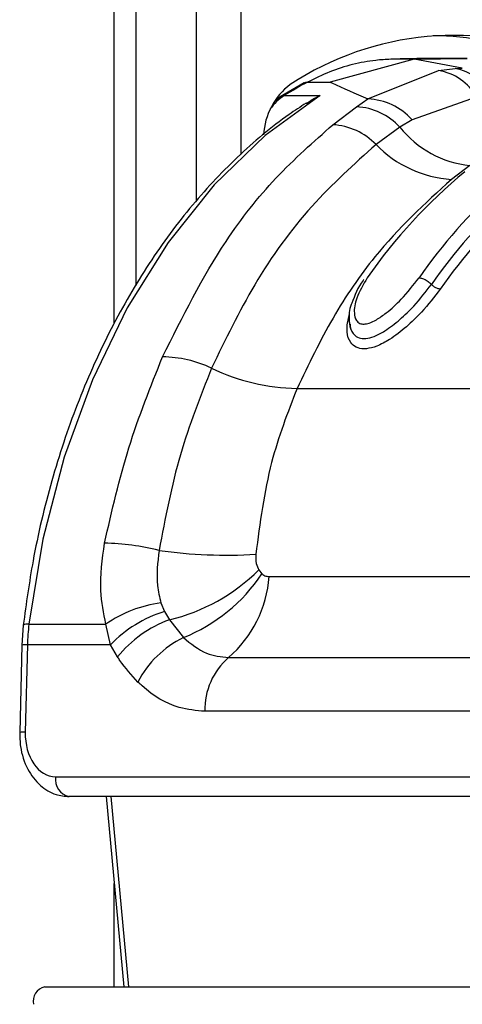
# Model space of a CAD drawing. Header units: millimetres. Extents: x 20 to 22981, y 40 to 19992.
# Tile 30 of 120: x 6844 to 6872, y 5854 to 5916. Entities that reach past the tile are written whole.
import ezdxf

# ---------------------------------------------------------------- set-up
doc = ezdxf.new("R2010")
doc.units = ezdxf.units.MM
doc.header["$LTSCALE"] = 2

msp = doc.modelspace()

# ---------------------------------------------------------------- linework, layer by layer
at = {"color": 8, "linetype": 'Continuous', "lineweight": 25}
for p, q in [((6850.441, 5896.681), (6850.441, 6410.022)), ((6855.603, 5904.384), (6855.603, 6410.022)), ((6858.394, 6410.022), (6858.394, 5907.326)), ((6850.229, 5866.981), (6851.331, 5855.022)), ((6850.441, 5855.022), (6850.441, 5861.525))]:
    msp.add_line(p, q, dxfattribs=at)
at = {"color": 7, "linetype": 'Continuous', "lineweight": 25}
for p, q in [((6851.824, 5899.093), (6851.824, 6410.022)), ((6869.298, 5913.313), (6864.012, 5911.88)), ((6869.298, 5913.313), (6867.823, 5913.313)), ((6872.328, 5912.76), (6869.298, 5913.313)), ((6869.299, 5913.313), (6872.635, 5913.367)), ((6872.635, 5913.367), (6871.159, 5913.367)), ((6870.825, 5912.599), (6871.873, 5912.734)), ((6871.873, 5912.734), (6872.328, 5912.76)), ((6866.389, 5910.819), (6870.825, 5912.599)), ((6862.386, 5911.831), (6860.873, 5910.96)), ((6862.598, 5911.88), (6864.012, 5911.88)), ((6860.873, 5910.96), (6860.527, 5910.675)), ((6861.116, 5911.026), (6863.378, 5911.026)), ((6865.677, 5910.323), (6866.389, 5910.819)), ((6873.208, 5910.932), (6869.169, 5909.515)), ((6864.189, 5909.2), (6865.677, 5910.323)), ((6868.405, 5909.041), (6866.904, 5907.955)), ((6869.169, 5909.515), (6868.405, 5909.041)), ((6872.804, 5906.629), (6871.641, 5905.765)), ((6861.935, 5892.624), (6901.179, 5892.624)), ((6859.532, 5881.221), (6859.721, 5880.986)), ((6860.178, 5880.806), (6886.451, 5880.806)), ((6853.376, 5879.156), (6853.598, 5878.611)), ((6853.598, 5878.611), (6853.904, 5878.085)), ((6853.904, 5878.085), (6854.786, 5876.976)), ((6844.716, 5877.756), (6844.626, 5876.498)), ((6845.071, 5877.813), (6849.91, 5877.813)), ((6850.198, 5876.51), (6849.91, 5877.813)), ((6844.626, 5876.498), (6844.491, 5871.011)), ((6844.978, 5876.51), (6844.842, 5871.023)), ((6850.198, 5876.51), (6844.978, 5876.51)), ((6850.648, 5875.754), (6850.198, 5876.51)), ((6857.625, 5875.726), (6883.897, 5875.726)), ((6882.406, 5872.339), (6856.133, 5872.339)), ((6846.753, 5868.223), (6881.737, 5868.223)), ((6882.585, 5866.981), (6847.601, 5866.981)), ((6849.937, 5866.981), (6851.04, 5855.022)), ((6846.064, 5855.022), (6884.53, 5855.022))]:
    msp.add_line(p, q, dxfattribs=at)
at = {"color": 7, "linetype": 'Continuous', "lineweight": 25, "flags": 128}
msp.add_lwpolyline([(6863.378, 5911.026), (6859.93, 5908.521), (6856.727, 5905.432), (6853.819, 5901.806), (6851.25, 5897.699), (6849.061, 5893.174), (6847.284, 5888.301), (6845.947, 5883.154), (6845.071, 5877.813)], dxfattribs=at)
at = {"color": 8, "linetype": 'Continuous', "lineweight": 25, "flags": 128}
msp.add_lwpolyline([(6860.873, 5910.96), (6860.983, 5911.008), (6861.116, 5911.026)], dxfattribs=at)
at = {"color": 7, "linetype": 'Continuous', "lineweight": 25}
for centre, radius, start, end in [((6871.839, 5895.964), 18.851, 67.23194, 123.22598), ((6870.395, 5896.178), 18.612, 69.08672, 89.70085), ((6871.336, 5909.747), 3.035, 24.85162, 79.80812), ((6870.357, 5909.393), 3.241, 28.35426, 81.69249), ((6864.06, 5908.355), 4.232, 127.06177, 177.22163), ((6875.33, 5888.068), 27.002, 118.13236, 121.76343), ((6866.249, 5906.904), 3.917, 41.80249, 87.94974), ((6865.479, 5906.358), 3.97, 42.51915, 87.13643), ((6863.932, 5905.055), 4.153, 44.29094, 86.44727), ((6873.536, 5913.181), 6.593, 218.8981, 263.62077), ((6872.108, 5912.993), 7.243, 224.07408, 266.3069), ((6893.543, 5880.709), 33.097, 129.51616, 145.24375), ((6897.364, 5880.238), 33.832, 132.07525, 145.1373), ((6897.802, 5880.059), 33.418, 132.29749, 145.1289), ((6898.078, 5879.961), 33.075, 132.29749, 145.1289), ((6853.386, 5887.176), 7.434, 64.75074, 89.31105), ((6862.169, 5905.582), 12.96, 244.34222, 268.96327), ((6849.476, 5867.09), 15.82, 76.18612, 88.72539), ((6857.529, 5912.479), 30.33, 261.89544, 273.42968), ((6851.064, 5889.801), 12.056, 283.62281, 314.62019), ((6850.875, 5886.83), 10.602, 291.64718, 326.54821), ((6852.831, 5881.316), 7.365, 310.61133, 356.02438), ((6854.455, 5871.224), 8.006, 97.75085, 124.5984), ((6855.964, 5870.978), 7.991, 107.21963, 136.18404), ((6856.405, 5871.152), 7.37, 109.83991, 141.3621), ((6859.001, 5876.166), 14.027, 173.2554, 178.59307), ((6857.562, 5871.288), 6.329, 116.01592, 152.84543), ((6860.517, 5872.429), 4.385, 131.26995, 181.18657), ((6847.823, 5868.043), 1.085, 170.4644, 258.18964), ((6846.263, 5854.12), 0.924, 102.4802, 192.11428)]:
    msp.add_arc(centre, radius, start, end, dxfattribs=at)
at = {"color": 8, "linetype": 'Continuous', "lineweight": 25}
for centre, radius, start, end in [((6862.766, 5908.449), 3.06, 122.64283, 145.34754), ((6844.971, 5877.3), 0.523, 79.04079, 119.23812), ((6844.876, 5874.395), 2.118, 87.23264, 96.76027), ((6844.74, 5868.906), 2.12, 87.23506, 96.75594)]:
    msp.add_arc(centre, radius, start, end, dxfattribs=at)
at = {"color": 7, "linetype": 'Continuous', "lineweight": 25}
msp.add_ellipse((6846.822, 5871.023), major_axis=(0.138, 2.798), ratio=0.706247, start_param=1.605618, end_param=3.176414, dxfattribs=at)
for points, knots in [([(6867.823, 5913.313), (6867.51, 5913.296), (6866.707, 5913.252), (6865.423, 5913.006), (6863.984, 5912.562), (6863.059, 5912.107), (6862.598, 5911.88)], [0, 0, 0, 0, 0.175309, 0.450826, 0.726123, 1, 1, 1, 1]), ([(6871.159, 5913.367), (6870.878, 5913.367), (6870.316, 5913.365), (6869.473, 5913.355), (6868.642, 5913.338), (6868.092, 5913.321), (6867.823, 5913.313)], [0, 0, 0, 0, 0.252701, 0.505403, 0.758105, 1, 1, 1, 1]), ([(6862.377, 5911.826), (6862.377, 5911.826), (6862.433, 5911.878), (6862.516, 5911.879), (6862.598, 5911.88)], [0, 0, 0, 0, 0.007461, 1, 1, 1, 1]), ([(6864.012, 5911.88), (6864.049, 5911.862), (6864.777, 5911.515), (6865.604, 5911.158), (6866.389, 5910.819)], [0, 0, 0, 0, 0.0503496, 1, 1, 1, 1]), ([(6862.517, 5910.526), (6862.789, 5910.713), (6863.066, 5910.903), (6863.373, 5911.024), (6863.378, 5911.026)], [0, 0, 0, 0, 0.981589, 1, 1, 1, 1]), ([(6862.503, 5910.551), (6862.144, 5910.319), (6860.639, 5909.344), (6858.135, 5907.22), (6855.125, 5904.007), (6852.417, 5900.295), (6850.045, 5896.161), (6848.042, 5891.657), (6846.445, 5886.85), (6845.33, 5882.187), (6844.903, 5879.106), (6844.716, 5877.756)], [0, 0, 0, 0, 0.038526, 0.161568, 0.284864, 0.408418, 0.532131, 0.655925, 0.779745, 0.903563, 1, 1, 1, 1]), ([(6853.476, 5894.61), (6854.73, 5897.123), (6856.798, 5901.264), (6860.559, 5906), (6862.972, 5908.126), (6864.189, 5909.2)], [0, 0, 0, 0, 0.433271, 0.71391, 1, 1, 1, 1]), ([(6866.904, 5907.955), (6865.526, 5906.723), (6862.729, 5904.223), (6859.236, 5899.425), (6857.423, 5895.686), (6856.557, 5893.9)], [0, 0, 0, 0, 0.336899, 0.683337, 1, 1, 1, 1]), ([(6871.641, 5905.765), (6869.98, 5904.243), (6867.254, 5901.745), (6864.097, 5897.114), (6862.66, 5894.13), (6861.935, 5892.624)], [0, 0, 0, 0, 0.435994, 0.71534, 1, 1, 1, 1]), ([(6865.27, 5896.67), (6865.27, 5896.669), (6865.236, 5896.427), (6865.399, 5896.12), (6865.712, 5895.817), (6866.022, 5895.752), (6866.372, 5895.769), (6866.813, 5895.884), (6867.563, 5896.285), (6868.421, 5896.954), (6869.457, 5897.957), (6870.034, 5898.709), (6870.385, 5899.165)], [0, 0, 0, 0, 0.000519, 0.129707, 0.209179, 0.285095, 0.304151, 0.383249, 0.480452, 0.624025, 0.771669, 1, 1, 1, 1]), ([(6866.131, 5899.483), (6866.115, 5899.462), (6865.766, 5898.997), (6865.568, 5898.475), (6865.38, 5897.976)], [0, 0, 0, 0, 0.044781, 1, 1, 1, 1]), ([(6866.351, 5899.577), (6866.095, 5899.149), (6865.638, 5898.385), (6865.485, 5897.46), (6865.611, 5896.932), (6865.849, 5896.704), (6866.138, 5896.651), (6866.502, 5896.73), (6866.985, 5896.967), (6867.685, 5897.462), (6868.662, 5898.361), (6869.252, 5899.123), (6869.604, 5899.577)], [0, 0, 0, 0, 0.181496, 0.323762, 0.408831, 0.462283, 0.504169, 0.545965, 0.600528, 0.677267, 0.807828, 1, 1, 1, 1]), ([(6869.604, 5899.577), (6869.674, 5899.569), (6869.814, 5899.554), (6870.059, 5899.44), (6870.256, 5899.3), (6870.35, 5899.202), (6870.385, 5899.165)], [0, 0, 0, 0, 0.279636, 0.559272, 0.838908, 1, 1, 1, 1]), ([(6870.942, 5898.872), (6870.568, 5898.384), (6869.948, 5897.576), (6868.823, 5896.485), (6867.86, 5895.736), (6866.984, 5895.27), (6866.448, 5895.132), (6866.009, 5895.11), (6865.628, 5895.191), (6865.228, 5895.541), (6864.994, 5896.249), (6865.146, 5896.936), (6865.235, 5897.336)], [0, 0, 0, 0, 0.180877, 0.299274, 0.418536, 0.504076, 0.577303, 0.595203, 0.666075, 0.737401, 0.846797, 1, 1, 1, 1]), ([(6865.38, 5897.976), (6865.367, 5897.95), (6865.187, 5897.591), (6865.202, 5896.998), (6865.24, 5896.365), (6865.42, 5896.156), (6865.428, 5896.146)], [0, 0, 0, 0, 0.042034, 0.589548, 0.981502, 1, 1, 1, 1]), ([(6849.828, 5882.906), (6850.294, 5884.933), (6851.235, 5889.032), (6852.724, 5892.737), (6853.476, 5894.61)], [0, 0, 0, 0, 0.494604, 1, 1, 1, 1]), ([(6856.557, 5893.9), (6855.851, 5892.12), (6854.42, 5888.513), (6853.646, 5884.49), (6853.254, 5882.452)], [0, 0, 0, 0, 0.493294, 1, 1, 1, 1]), ([(6861.935, 5892.624), (6861.346, 5891.106), (6860.079, 5887.842), (6859.6, 5884.169), (6859.344, 5882.203)], [0, 0, 0, 0, 0.4651, 1, 1, 1, 1]), ([(6849.91, 5877.813), (6849.769, 5878.509), (6849.441, 5880.139), (6849.687, 5881.898), (6849.828, 5882.906)], [0, 0, 0, 0, 0.426608, 1, 1, 1, 1]), ([(6853.254, 5882.452), (6853.167, 5881.699), (6853.034, 5880.549), (6853.288, 5879.513), (6853.376, 5879.156)], [0, 0, 0, 0, 0.655212, 1, 1, 1, 1]), ([(6859.344, 5882.203), (6859.339, 5882.003), (6859.33, 5881.635), (6859.469, 5881.35), (6859.532, 5881.221)], [0, 0, 0, 0, 0.543542, 1, 1, 1, 1]), ([(6859.721, 5880.986), (6859.744, 5880.966), (6859.835, 5880.887), (6859.991, 5880.818), (6860.128, 5880.809), (6860.178, 5880.806)], [0, 0, 0, 0, 0.170024, 0.695982, 1, 1, 1, 1]), ([(6854.786, 5876.976), (6855.256, 5876.591), (6856.13, 5875.876), (6857.152, 5875.773), (6857.625, 5875.726)], [0, 0, 0, 0, 0.537046, 1, 1, 1, 1]), ([(6851.931, 5874.176), (6851.534, 5874.607), (6851.083, 5875.097), (6850.695, 5875.683), (6850.648, 5875.754)], [0, 0, 0, 0, 0.878043, 1, 1, 1, 1]), ([(6856.133, 5872.339), (6855.592, 5872.388), (6854.203, 5872.513), (6852.798, 5873.354), (6852.017, 5874.094), (6851.931, 5874.176)], [0, 0, 0, 0, 0.361897, 0.929068, 1, 1, 1, 1]), ([(6844.491, 5871.011), (6844.499, 5870.716), (6844.52, 5869.906), (6844.919, 5868.693), (6845.716, 5867.652), (6846.667, 5867.071), (6847.322, 5867.008), (6847.601, 5866.981)], [0, 0, 0, 0, 0.1457193, 0.4006895, 0.6329925, 0.8435467, 1, 1, 1, 1])]:
    msp.add_open_spline(points, degree=3, knots=knots, dxfattribs=at)
msp.add_open_spline([(6870.942, 5898.872), (6870.898, 5898.876), (6870.809, 5898.884), (6870.654, 5898.95), (6870.503, 5899.045), (6870.424, 5899.125), (6870.385, 5899.165)], degree=3, dxfattribs=at)

doc.saveas('drawing.dxf')
